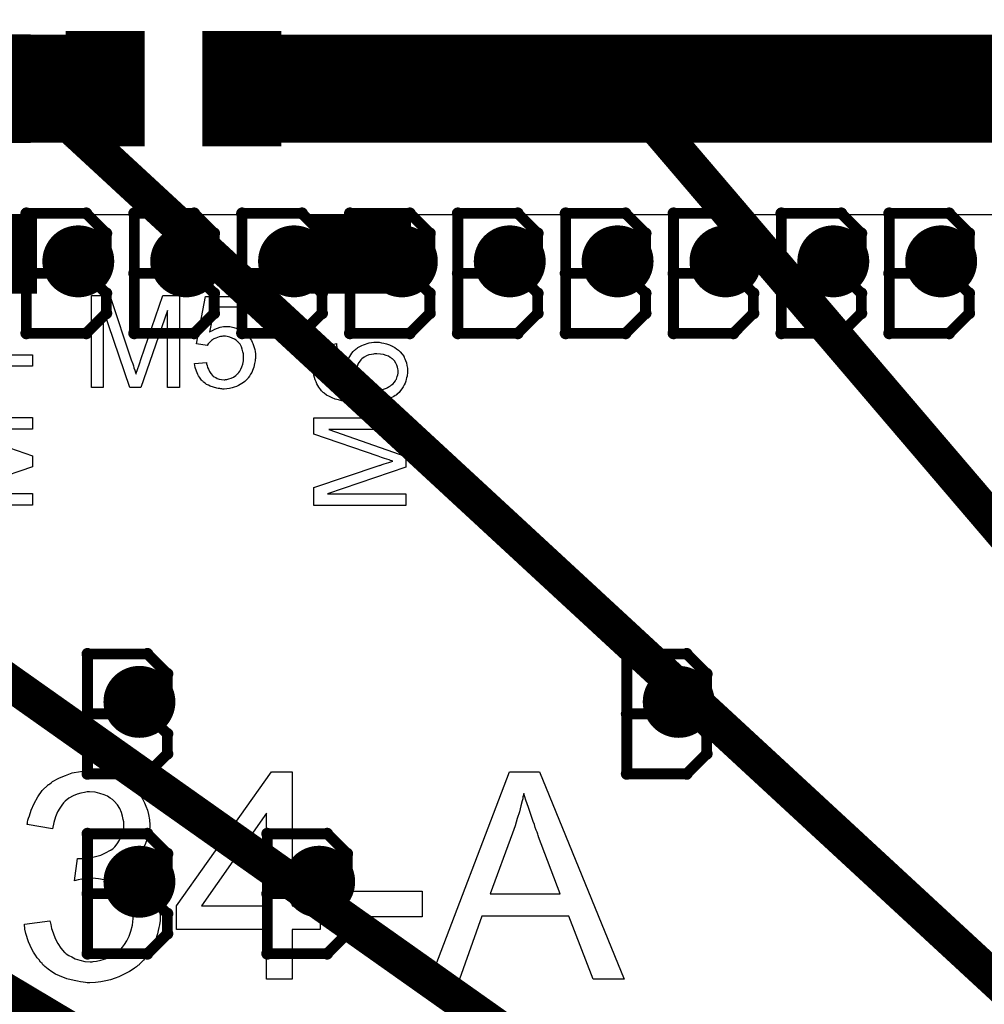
# Model space of a CAD drawing. Extents: x -1.5 to 9, y -3 to 5.
# Tile 77 of 256: x 0.717 to 0.985, y 0.966 to 1.24. Entities that reach past the tile are written whole.
import ezdxf

# ---------------------------------------------------------------- set-up
doc = ezdxf.new("R2010")
doc.units = 0
doc.layers.get('0').update_dxf_attribs({"linetype": 'CONTINUOUS'})
for name, color, linetype in [('qfn16-30-34-a_copper_signal_1', 1, 'CONTINUOUS'), ('qfn16-30-34-a_copper_signal_2', 1, 'CONTINUOUS'), ('qfn16-30-34-a_copper_signal_bot', 5, 'CONTINUOUS'), ('qfn16-30-34-a_copper_signal_top', 1, 'CONTINUOUS'), ('qfn16-30-34-a_drawing_1', 1, 'CONTINUOUS'), ('qfn16-30-34-a_drillmap_1', 1, 'CONTINUOUS'), ('qfn16-30-34-a_legend_top', 2, 'CONTINUOUS'), ('qfn16-30-34-a_mechanical_19', 1, 'CONTINUOUS'), ('qfn16-30-34-a_pth_drill', 1, 'CONTINUOUS'), ('qfn16-30-34-a_soldermask_bot', 1, 'CONTINUOUS'), ('qfn16-30-34-a_soldermask_top', 1, 'CONTINUOUS')]:
    doc.layers.add(name, color=color, linetype=linetype)

# ---------------------------------------------------------------- blocks, each defined once
blk = doc.blocks.new('D13')
at = {"const_width": 0.03}
blk.add_lwpolyline([(-0.1025, 0), (0.1025, 0)], dxfattribs=at)
blk = doc.blocks.new('D14')
at = {"const_width": 0.1}
blk.add_lwpolyline([(-0.1025, 0), (0.1025, 0)], dxfattribs=at)
blk = doc.blocks.new('D15')
at = {"const_width": 0.02}
blk.add_lwpolyline([(-0.013, 0), (0.013, 0)], dxfattribs=at)
blk = doc.blocks.new('D16')
at = {"const_width": 0.03}
blk.add_lwpolyline([(-0.01, 0), (0.01, 0)], dxfattribs=at)
blk = doc.blocks.new('D23')
at = {"const_width": 0.015}
blk.add_lwpolyline([(-0.0075, 0, 1), (0.0075, 0, 1)], format="xyb", close=True, dxfattribs=at)
blk = doc.blocks.new('D27')
at = {"const_width": 0.104}
blk.add_lwpolyline([(-0.1025, 0), (0.1025, 0)], dxfattribs=at)
blk = doc.blocks.new('D29')
at = {"const_width": 0.01}
blk.add_lwpolyline([(-0.005, 0, 1), (0.005, 0, 1)], format="xyb", close=True, dxfattribs=at)
blk = doc.blocks.new('D34')
at = {"const_width": 0.28}
blk.add_lwpolyline([(-0.055, 0), (0.055, 0)], dxfattribs=at)
blk = doc.blocks.new('D36')
at = {"const_width": 0.11811}
blk.add_lwpolyline([(-0.059055, 0), (0.059055, 0)], dxfattribs=at)
blk = doc.blocks.new('D37')
at = {"const_width": 0.282}
blk.add_lwpolyline([(-0.056, 0), (0.056, 0)], dxfattribs=at)
blk = doc.blocks.new('D41')
at = {"const_width": 0.106}
blk.add_lwpolyline([(-0.1035, 0), (0.1035, 0)], dxfattribs=at)
blk = doc.blocks.new('D48')
at = {"const_width": 0.032}
blk.add_lwpolyline([(-0.1035, 0), (0.1035, 0)], dxfattribs=at)
blk = doc.blocks.new('D49')
at = {"const_width": 0.102}
blk.add_lwpolyline([(-0.1035, 0), (0.1035, 0)], dxfattribs=at)
blk = doc.blocks.new('D50')
at = {"const_width": 0.022}
blk.add_lwpolyline([(-0.014, 0), (0.014, 0)], dxfattribs=at)
blk = doc.blocks.new('D51')
at = {"const_width": 0.032}
blk.add_lwpolyline([(-0.011, 0), (0.011, 0)], dxfattribs=at)
blk = doc.blocks.new('D55')
at = {"const_width": 0.005}
blk.add_lwpolyline([(-0.0025, 0, 1), (0.0025, 0, 1)], format="xyb", close=True, dxfattribs=at)
blk = doc.blocks.new('D64')
at = {"const_width": 0.005}
blk.add_lwpolyline([(-0.0025, 0, 1), (0.0025, 0, 1)], format="xyb", close=True, dxfattribs=at)
blk = doc.blocks.new('D69')
at = {"const_width": 0.001667}
blk.add_lwpolyline([(-0.000833, 0, 1), (0.000833, 0, 1)], format="xyb", close=True, dxfattribs=at)
blk = doc.blocks.new('D44')
at = {"const_width": 0.0025}
blk.add_lwpolyline([(-0.00125, 0, 1), (0.00125, 0, 1)], format="xyb", close=True, dxfattribs=at)

msp = doc.modelspace()

# ---------------------------------------------------------------- linework, layer by layer
at = {"layer": 'qfn16-30-34-a_copper_signal_top', "color": 1}
for points in [[(0.719716, 1.205472), (0.694276, 1.205472), (0.664276, 1.216535), (0.656118, 1.216535), (0.656118, 1.224409), (0.664276, 1.224409), (0.694276, 1.235472), (0.719716, 1.235472), (0.719716, 1.205472)], [(0.694228, 1.185472), (0.719716, 1.185472), (0.719716, 1.185472), (0.7305, 1.185472), (0.730542, 1.185472), (0.788458, 1.185472), (0.7885, 1.185472), (1.15, 1.185472)]]:
    msp.add_lwpolyline(points, dxfattribs=at)
at = {"layer": 'qfn16-30-34-a_copper_signal_top', "color": 1, "const_width": 0.03}
for points in [[(0.7115, 1.220472), (0.7305, 1.220472)], [(0.7885, 1.220472), (1.1025, 1.220472)]]:
    msp.add_lwpolyline(points, dxfattribs=at)
at = {"layer": 'qfn16-30-34-a_drawing_1', "color": 1, "const_width": 0.003}
for points in [[(0.718559, 1.1858), (0.718559, 1.152478)], [(0.735221, 1.1858), (0.718559, 1.1858)], [(0.740774, 1.180246), (0.735221, 1.1858)], [(0.748559, 1.1858), (0.748559, 1.152478)], [(0.765221, 1.1858), (0.748559, 1.1858)], [(0.770774, 1.180246), (0.765221, 1.1858)], [(0.778559, 1.1858), (0.778559, 1.152478)], [(0.795221, 1.1858), (0.778559, 1.1858)], [(0.800774, 1.180246), (0.795221, 1.1858)], [(0.808559, 1.1858), (0.808559, 1.152478)], [(0.825221, 1.1858), (0.808559, 1.1858)], [(0.830774, 1.180246), (0.825221, 1.1858)], [(0.838559, 1.1858), (0.838559, 1.152478)], [(0.855221, 1.1858), (0.838559, 1.1858)], [(0.860774, 1.180246), (0.855221, 1.1858)], [(0.868559, 1.1858), (0.868559, 1.152478)], [(0.885221, 1.1858), (0.868559, 1.1858)], [(0.890774, 1.180246), (0.885221, 1.1858)], [(0.898559, 1.1858), (0.898559, 1.152478)], [(0.915221, 1.1858), (0.898559, 1.1858)], [(0.920774, 1.180246), (0.915221, 1.1858)], [(0.928559, 1.1858), (0.928559, 1.152478)], [(0.945221, 1.1858), (0.928559, 1.1858)], [(0.950774, 1.180246), (0.945221, 1.1858)], [(0.958559, 1.1858), (0.958559, 1.152478)], [(0.975221, 1.1858), (0.958559, 1.1858)], [(0.980774, 1.180246), (0.975221, 1.1858)], [(0.740774, 1.174693), (0.740774, 1.180246)], [(0.770774, 1.174693), (0.770774, 1.180246)], [(0.800774, 1.174693), (0.800774, 1.180246)], [(0.830774, 1.174693), (0.830774, 1.180246)], [(0.860774, 1.174693), (0.860774, 1.180246)], [(0.890774, 1.174693), (0.890774, 1.180246)], [(0.920774, 1.174693), (0.920774, 1.180246)], [(0.950774, 1.174693), (0.950774, 1.180246)], [(0.980774, 1.174693), (0.980774, 1.180246)], [(0.735221, 1.169139), (0.740774, 1.174693)], [(0.765221, 1.169139), (0.770774, 1.174693)], [(0.795221, 1.169139), (0.800774, 1.174693)], [(0.825221, 1.169139), (0.830774, 1.174693)], [(0.855221, 1.169139), (0.860774, 1.174693)], [(0.885221, 1.169139), (0.890774, 1.174693)], [(0.915221, 1.169139), (0.920774, 1.174693)], [(0.945221, 1.169139), (0.950774, 1.174693)], [(0.975221, 1.169139), (0.980774, 1.174693)], [(0.735221, 1.169139), (0.718559, 1.169139)], [(0.718559, 1.169139), (0.735221, 1.169139)], [(0.740774, 1.163585), (0.735221, 1.169139)], [(0.765221, 1.169139), (0.748559, 1.169139)], [(0.748559, 1.169139), (0.765221, 1.169139)], [(0.770774, 1.163585), (0.765221, 1.169139)], [(0.795221, 1.169139), (0.778559, 1.169139)], [(0.778559, 1.169139), (0.795221, 1.169139)], [(0.800774, 1.163585), (0.795221, 1.169139)], [(0.825221, 1.169139), (0.808559, 1.169139)], [(0.808559, 1.169139), (0.825221, 1.169139)], [(0.830774, 1.163585), (0.825221, 1.169139)], [(0.855221, 1.169139), (0.838559, 1.169139)], [(0.838559, 1.169139), (0.855221, 1.169139)], [(0.860774, 1.163585), (0.855221, 1.169139)], [(0.885221, 1.169139), (0.868559, 1.169139)], [(0.868559, 1.169139), (0.885221, 1.169139)], [(0.890774, 1.163585), (0.885221, 1.169139)], [(0.915221, 1.169139), (0.898559, 1.169139)], [(0.898559, 1.169139), (0.915221, 1.169139)], [(0.920774, 1.163585), (0.915221, 1.169139)], [(0.945221, 1.169139), (0.928559, 1.169139)], [(0.928559, 1.169139), (0.945221, 1.169139)], [(0.950774, 1.163585), (0.945221, 1.169139)], [(0.975221, 1.169139), (0.958559, 1.169139)], [(0.958559, 1.169139), (0.975221, 1.169139)], [(0.980774, 1.163585), (0.975221, 1.169139)], [(0.740774, 1.158031), (0.740774, 1.163585)], [(0.770774, 1.158031), (0.770774, 1.163585)], [(0.800774, 1.158031), (0.800774, 1.163585)], [(0.830774, 1.158031), (0.830774, 1.163585)], [(0.860774, 1.158031), (0.860774, 1.163585)], [(0.890774, 1.158031), (0.890774, 1.163585)], [(0.920774, 1.158031), (0.920774, 1.163585)], [(0.950774, 1.158031), (0.950774, 1.163585)], [(0.980774, 1.158031), (0.980774, 1.163585)], [(0.735221, 1.152478), (0.740774, 1.158031)], [(0.765221, 1.152478), (0.770774, 1.158031)], [(0.795221, 1.152478), (0.800774, 1.158031)], [(0.825221, 1.152478), (0.830774, 1.158031)], [(0.855221, 1.152478), (0.860774, 1.158031)], [(0.885221, 1.152478), (0.890774, 1.158031)], [(0.915221, 1.152478), (0.920774, 1.158031)], [(0.945221, 1.152478), (0.950774, 1.158031)], [(0.975221, 1.152478), (0.980774, 1.158031)], [(0.718559, 1.152478), (0.735221, 1.152478)], [(0.748559, 1.152478), (0.765221, 1.152478)], [(0.778559, 1.152478), (0.795221, 1.152478)], [(0.808559, 1.152478), (0.825221, 1.152478)], [(0.838559, 1.152478), (0.855221, 1.152478)], [(0.868559, 1.152478), (0.885221, 1.152478)], [(0.898559, 1.152478), (0.915221, 1.152478)], [(0.928559, 1.152478), (0.945221, 1.152478)], [(0.958559, 1.152478), (0.975221, 1.152478)], [(0.735559, 1.063328), (0.735559, 1.030006)], [(0.752221, 1.063328), (0.735559, 1.063328)], [(0.757774, 1.057774), (0.752221, 1.063328)], [(0.885559, 1.063328), (0.885559, 1.030006)], [(0.902221, 1.063328), (0.885559, 1.063328)], [(0.907774, 1.057774), (0.902221, 1.063328)], [(0.757774, 1.052221), (0.757774, 1.057774)], [(0.907774, 1.052221), (0.907774, 1.057774)], [(0.752221, 1.046667), (0.757774, 1.052221)], [(0.902221, 1.046667), (0.907774, 1.052221)], [(0.752221, 1.046667), (0.735559, 1.046667)], [(0.735559, 1.046667), (0.752221, 1.046667)], [(0.757774, 1.041113), (0.752221, 1.046667)], [(0.902221, 1.046667), (0.885559, 1.046667)], [(0.885559, 1.046667), (0.902221, 1.046667)], [(0.907774, 1.041113), (0.902221, 1.046667)], [(0.757774, 1.035559), (0.757774, 1.041113)], [(0.907774, 1.035559), (0.907774, 1.041113)], [(0.752221, 1.030006), (0.757774, 1.035559)], [(0.902221, 1.030006), (0.907774, 1.035559)], [(0.735559, 1.030006), (0.752221, 1.030006)], [(0.885559, 1.030006), (0.902221, 1.030006)], [(0.735559, 1.013328), (0.735559, 0.980006)], [(0.752221, 1.013328), (0.735559, 1.013328)], [(0.757774, 1.007774), (0.752221, 1.013328)], [(0.785559, 1.013328), (0.785559, 0.980006)], [(0.802221, 1.013328), (0.785559, 1.013328)], [(0.807774, 1.007774), (0.802221, 1.013328)], [(0.757774, 1.002221), (0.757774, 1.007774)], [(0.807774, 1.002221), (0.807774, 1.007774)], [(0.752221, 0.996667), (0.757774, 1.002221)], [(0.802221, 0.996667), (0.807774, 1.002221)], [(0.752221, 0.996667), (0.735559, 0.996667)], [(0.735559, 0.996667), (0.752221, 0.996667)], [(0.757774, 0.991113), (0.752221, 0.996667)], [(0.802221, 0.996667), (0.785559, 0.996667)], [(0.785559, 0.996667), (0.802221, 0.996667)], [(0.807774, 0.991113), (0.802221, 0.996667)], [(0.757774, 0.985559), (0.757774, 0.991113)], [(0.807774, 0.985559), (0.807774, 0.991113)], [(0.752221, 0.980006), (0.757774, 0.985559)], [(0.802221, 0.980006), (0.807774, 0.985559)], [(0.735559, 0.980006), (0.752221, 0.980006)], [(0.785559, 0.980006), (0.802221, 0.980006)]]:
    msp.add_lwpolyline(points, dxfattribs=at)
at = {"layer": 'qfn16-30-34-a_drillmap_1', "color": 1, "const_width": 0.005}
for points in [[(0.733, 1.167472), (0.733, 1.177472)], [(0.763, 1.167472), (0.763, 1.177472)], [(0.793, 1.167472), (0.793, 1.177472)], [(0.823, 1.167472), (0.823, 1.177472)], [(0.853, 1.167472), (0.853, 1.177472)], [(0.883, 1.167472), (0.883, 1.177472)], [(0.913, 1.167472), (0.913, 1.177472)], [(0.943, 1.167472), (0.943, 1.177472)], [(0.973, 1.167472), (0.973, 1.177472)], [(0.728, 1.172472), (0.738, 1.172472)], [(0.758, 1.172472), (0.768, 1.172472)], [(0.788, 1.172472), (0.798, 1.172472)], [(0.818, 1.172472), (0.828, 1.172472)], [(0.848, 1.172472), (0.858, 1.172472)], [(0.878, 1.172472), (0.888, 1.172472)], [(0.908, 1.172472), (0.918, 1.172472)], [(0.938, 1.172472), (0.948, 1.172472)], [(0.968, 1.172472), (0.978, 1.172472)], [(0.75, 1.045), (0.75, 1.055)], [(0.9, 1.045), (0.9, 1.055)], [(0.745, 1.05), (0.755, 1.05)], [(0.895, 1.05), (0.905, 1.05)], [(0.75, 0.995), (0.75, 1.005)], [(0.8, 0.995), (0.8, 1.005)], [(0.745, 1), (0.755, 1)], [(0.795, 1), (0.805, 1)]]:
    msp.add_lwpolyline(points, dxfattribs=at)
at = {"layer": 'qfn16-30-34-a_legend_top', "color": 2}
for points in [[(0.76111, 1.13742), (0.757854, 1.13742), (0.757854, 1.158843), (0.75038, 1.13742), (0.747346, 1.13742), (0.739946, 1.159213), (0.739946, 1.13742), (0.736689, 1.13742), (0.736689, 1.163024), (0.741759, 1.163024), (0.747827, 1.144857), (0.747827, 1.14482), (0.747864, 1.144746), (0.7479, 1.144635), (0.747975, 1.14445), (0.748122, 1.144006), (0.748308, 1.143451), (0.748492, 1.142822), (0.748715, 1.142193), (0.748899, 1.141601), (0.749048, 1.141083), (0.749085, 1.141157), (0.749121, 1.141342), (0.749232, 1.141675), (0.74938, 1.142119), (0.749566, 1.142711), (0.749824, 1.143414), (0.750083, 1.144228), (0.750417, 1.14519), (0.756558, 1.163024), (0.76111, 1.163024), (0.76111, 1.13742)], [(0.78109, 1.159694), (0.770841, 1.159694), (0.769471, 1.152775), (0.769509, 1.152812), (0.769582, 1.152849), (0.769693, 1.152923), (0.769879, 1.153034), (0.770101, 1.153145), (0.77036, 1.153293), (0.770952, 1.153589), (0.771692, 1.153885), (0.772505, 1.154144), (0.773394, 1.154329), (0.773837, 1.154403), (0.774652, 1.154403), (0.774874, 1.154366), (0.775169, 1.154329), (0.775503, 1.154292), (0.775872, 1.154218), (0.776279, 1.154107), (0.777168, 1.153848), (0.777649, 1.153663), (0.77813, 1.153404), (0.778611, 1.153145), (0.779091, 1.152849), (0.779535, 1.152479), (0.77998, 1.152072), (0.780016, 1.152035), (0.780091, 1.151961), (0.780202, 1.15185), (0.78035, 1.151665), (0.780534, 1.151406), (0.78072, 1.151147), (0.780942, 1.150814), (0.781163, 1.150444), (0.781348, 1.150037), (0.781571, 1.149593), (0.781755, 1.149075), (0.781941, 1.148557), (0.782088, 1.148002), (0.782199, 1.147373), (0.782274, 1.146744), (0.782311, 1.146078), (0.782311, 1.146041), (0.782311, 1.14593), (0.782311, 1.145745), (0.782274, 1.145486), (0.782236, 1.14519), (0.782199, 1.144857), (0.782125, 1.14445), (0.782052, 1.144043), (0.78183, 1.143081), (0.78146, 1.142082), (0.781237, 1.141564), (0.780942, 1.141083), (0.780645, 1.140565), (0.780275, 1.140084), (0.780239, 1.140047), (0.780164, 1.139936), (0.780016, 1.139788), (0.779832, 1.139603), (0.779572, 1.139381), (0.779277, 1.139085), (0.778907, 1.138826), (0.7785, 1.13853), (0.778056, 1.138234), (0.777538, 1.137975), (0.776982, 1.137716), (0.77639, 1.137457), (0.775761, 1.137272), (0.775058, 1.137124), (0.774318, 1.137013), (0.773542, 1.136976), (0.773208, 1.136976), (0.772949, 1.137013), (0.772654, 1.13705), (0.772321, 1.137087), (0.771913, 1.137124), (0.771506, 1.137235), (0.770582, 1.137457), (0.769657, 1.13779), (0.769176, 1.138012), (0.768694, 1.138271), (0.76825, 1.138567), (0.767807, 1.1389), (0.767769, 1.138937), (0.767696, 1.138974), (0.767621, 1.139122), (0.767473, 1.13927), (0.767288, 1.139455), (0.767104, 1.139677), (0.766881, 1.139973), (0.766697, 1.140306), (0.766475, 1.140639), (0.766253, 1.141046), (0.765846, 1.141934), (0.765513, 1.14297), (0.765402, 1.143525), (0.765327, 1.144117), (0.76862, 1.144376), (0.76862, 1.144339), (0.76862, 1.144265), (0.768658, 1.144154), (0.768694, 1.143969), (0.768806, 1.143562), (0.768953, 1.143007), (0.769176, 1.142452), (0.769471, 1.141823), (0.769841, 1.141268), (0.770285, 1.14075), (0.77036, 1.140713), (0.770508, 1.140565), (0.770803, 1.14038), (0.771211, 1.140158), (0.771654, 1.139936), (0.77221, 1.139751), (0.772838, 1.139603), (0.773542, 1.139566), (0.773764, 1.139566), (0.773912, 1.139603), (0.774356, 1.13964), (0.774874, 1.139788), (0.775503, 1.139973), (0.776131, 1.140269), (0.776798, 1.140713), (0.777093, 1.140972), (0.777389, 1.141268), (0.777427, 1.141305), (0.777463, 1.141342), (0.777538, 1.141453), (0.777649, 1.141564), (0.777908, 1.141971), (0.778203, 1.142489), (0.778462, 1.143118), (0.778721, 1.143895), (0.778907, 1.14482), (0.778981, 1.145301), (0.778981, 1.145819), (0.778981, 1.145856), (0.778981, 1.14593), (0.778981, 1.146078), (0.778943, 1.146263), (0.778943, 1.146485), (0.778907, 1.146744), (0.778795, 1.147336), (0.778611, 1.148039), (0.778351, 1.148742), (0.777981, 1.149408), (0.777463, 1.150037), (0.777463, 1.150074), (0.777389, 1.150111), (0.777205, 1.150296), (0.776871, 1.150555), (0.776428, 1.150851), (0.775836, 1.15111), (0.775169, 1.151369), (0.774393, 1.151554), (0.773948, 1.151628), (0.773245, 1.151628), (0.772949, 1.151591), (0.77258, 1.151554), (0.772135, 1.151443), (0.771692, 1.151332), (0.771211, 1.151147), (0.77073, 1.150925), (0.770692, 1.150888), (0.770544, 1.150814), (0.770322, 1.150629), (0.770027, 1.150444), (0.769731, 1.150185), (0.769434, 1.149852), (0.769101, 1.149519), (0.768842, 1.149112), (0.765883, 1.149519), (0.768361, 1.162691), (0.78109, 1.162691), (0.78109, 1.159694)], [(0.71416, 1.146522), (0.720302, 1.146522), (0.720302, 1.143377), (0.71416, 1.143377), (0.71416, 1.13224), (0.711274, 1.13224), (0.694698, 1.143969), (0.694698, 1.146522), (0.711274, 1.146522), (0.711274, 1.15), (0.71416, 1.15), (0.71416, 1.146522)], [(0.816476, 1.149963), (0.816698, 1.149963), (0.81729, 1.149852), (0.817993, 1.149741), (0.818733, 1.149556), (0.819547, 1.149297), (0.820324, 1.148927), (0.820361, 1.148927), (0.820398, 1.14889), (0.820509, 1.148816), (0.820657, 1.148742), (0.821027, 1.14852), (0.821508, 1.148187), (0.822026, 1.14778), (0.822544, 1.147299), (0.823062, 1.146707), (0.823506, 1.146078), (0.823506, 1.146041), (0.823543, 1.146004), (0.823617, 1.145893), (0.823654, 1.145745), (0.823839, 1.145375), (0.824024, 1.144894), (0.824246, 1.144265), (0.824394, 1.143562), (0.824542, 1.142785), (0.824579, 1.141934), (0.824579, 1.141749), (0.824542, 1.141564), (0.824542, 1.141268), (0.824505, 1.140935), (0.824431, 1.140565), (0.82432, 1.140121), (0.824209, 1.139677), (0.824061, 1.139159), (0.823876, 1.138641), (0.823654, 1.138123), (0.823358, 1.137568), (0.823025, 1.13705), (0.822655, 1.136532), (0.822211, 1.136014), (0.821693, 1.135533), (0.821656, 1.135496), (0.821545, 1.135422), (0.821397, 1.135311), (0.821138, 1.135163), (0.820805, 1.134941), (0.820435, 1.134756), (0.819954, 1.134534), (0.819436, 1.134312), (0.818807, 1.134053), (0.818104, 1.133831), (0.817327, 1.133646), (0.816476, 1.133461), (0.815514, 1.133276), (0.814478, 1.133165), (0.813368, 1.133091), (0.812184, 1.133054), (0.812147, 1.133054), (0.81211, 1.133054), (0.811999, 1.133054), (0.811851, 1.133054), (0.811481, 1.133091), (0.810963, 1.133091), (0.810371, 1.133128), (0.809668, 1.133202), (0.808891, 1.133276), (0.80804, 1.133387), (0.807189, 1.133535), (0.806264, 1.13372), (0.805376, 1.133942), (0.804488, 1.134201), (0.803637, 1.134534), (0.802823, 1.134904), (0.802046, 1.135311), (0.80138, 1.135792), (0.801343, 1.135829), (0.801269, 1.135903), (0.801121, 1.136051), (0.800899, 1.136236), (0.800677, 1.136458), (0.800455, 1.136754), (0.800159, 1.137124), (0.7999, 1.137494), (0.799641, 1.137938), (0.799345, 1.138419), (0.799123, 1.138974), (0.798864, 1.139529), (0.798679, 1.140158), (0.798531, 1.140824), (0.798457, 1.141527), (0.79842, 1.142267), (0.79842, 1.142563), (0.798457, 1.142785), (0.798457, 1.143044), (0.798494, 1.14334), (0.798642, 1.144043), (0.798827, 1.14482), (0.799123, 1.145634), (0.799567, 1.146448), (0.799826, 1.146855), (0.800122, 1.147225), (0.800159, 1.147262), (0.800196, 1.147299), (0.800307, 1.14741), (0.800418, 1.147521), (0.800603, 1.147706), (0.800825, 1.147854), (0.801343, 1.148261), (0.802009, 1.148668), (0.802823, 1.149038), (0.803748, 1.149371), (0.804784, 1.149593), (0.805043, 1.146448), (0.805006, 1.146448), (0.804969, 1.146411), (0.804747, 1.146374), (0.804414, 1.146263), (0.804007, 1.146115), (0.803563, 1.145967), (0.803119, 1.145745), (0.802712, 1.145486), (0.802379, 1.145227), (0.802305, 1.145153), (0.802157, 1.145005), (0.801935, 1.144746), (0.801676, 1.144376), (0.801454, 1.143895), (0.801232, 1.143377), (0.801084, 1.142748), (0.80101, 1.142082), (0.80101, 1.141823), (0.801047, 1.141527), (0.801121, 1.141194), (0.801232, 1.14075), (0.80138, 1.140306), (0.801565, 1.139862), (0.801861, 1.139418), (0.801898, 1.139344), (0.802046, 1.139159), (0.802305, 1.1389), (0.802675, 1.138567), (0.803119, 1.138197), (0.803637, 1.13779), (0.804303, 1.13742), (0.805043, 1.13705), (0.80508, 1.13705), (0.805154, 1.137013), (0.805265, 1.136976), (0.805413, 1.136902), (0.805635, 1.136865), (0.805894, 1.136791), (0.80619, 1.136717), (0.80656, 1.136643), (0.806967, 1.136532), (0.807411, 1.136458), (0.807892, 1.136384), (0.80841, 1.136347), (0.809002, 1.136273), (0.809594, 1.136236), (0.81026, 1.136199), (0.810926, 1.136199), (0.810889, 1.136236), (0.810667, 1.136384), (0.810371, 1.136643), (0.810001, 1.136976), (0.809557, 1.137346), (0.80915, 1.137827), (0.808743, 1.138345), (0.808373, 1.138937), (0.808373, 1.138974), (0.808336, 1.139011), (0.808225, 1.139233), (0.808114, 1.139566), (0.807929, 1.14001), (0.807781, 1.140528), (0.80767, 1.14112), (0.807559, 1.141749), (0.807522, 1.142415), (0.807522, 1.142711), (0.807559, 1.142933), (0.807596, 1.143229), (0.807633, 1.143525), (0.807707, 1.143895), (0.807818, 1.144265), (0.808077, 1.145116), (0.808262, 1.14556), (0.808521, 1.146004), (0.80878, 1.146448), (0.809076, 1.146929), (0.809446, 1.147373), (0.809853, 1.14778), (0.80989, 1.147817), (0.809964, 1.147891), (0.810075, 1.148002), (0.81026, 1.148113), (0.810519, 1.148298), (0.810778, 1.148483), (0.811111, 1.148668), (0.811481, 1.14889), (0.811888, 1.149112), (0.812332, 1.149297), (0.81285, 1.149482), (0.813368, 1.149667), (0.813923, 1.149778), (0.814552, 1.149889), (0.815181, 1.149963), (0.815847, 1.15), (0.815884, 1.15), (0.815958, 1.15), (0.816069, 1.15), (0.816254, 1.15), (0.816476, 1.149963)], [(0.816032, 1.146781), (0.815995, 1.146781), (0.815921, 1.146781), (0.815773, 1.146781), (0.815588, 1.146744), (0.815366, 1.146744), (0.815107, 1.146707), (0.814515, 1.146596), (0.813849, 1.146448), (0.813146, 1.146189), (0.81248, 1.145819), (0.811851, 1.145338), (0.811777, 1.145264), (0.811592, 1.145079), (0.81137, 1.144783), (0.811074, 1.144376), (0.810778, 1.143858), (0.810556, 1.143266), (0.810371, 1.142563), (0.810297, 1.141786), (0.810297, 1.141564), (0.810334, 1.141416), (0.810371, 1.141046), (0.810482, 1.140528), (0.810667, 1.139973), (0.810963, 1.139344), (0.811333, 1.138752), (0.811851, 1.13816), (0.811925, 1.138086), (0.81211, 1.137938), (0.812443, 1.137679), (0.812924, 1.13742), (0.813479, 1.137161), (0.814182, 1.136902), (0.814959, 1.136754), (0.815847, 1.13668), (0.815921, 1.13668), (0.816106, 1.13668), (0.816439, 1.136717), (0.816846, 1.136754), (0.817327, 1.136828), (0.817845, 1.136976), (0.8184, 1.137124), (0.818955, 1.137346), (0.819029, 1.137383), (0.819214, 1.137494), (0.819473, 1.137642), (0.819806, 1.137864), (0.820139, 1.138123), (0.820546, 1.138456), (0.820879, 1.138826), (0.821212, 1.13927), (0.821249, 1.139344), (0.821323, 1.139492), (0.821471, 1.139751), (0.821582, 1.140084), (0.82173, 1.140454), (0.821878, 1.140898), (0.821952, 1.141379), (0.821989, 1.141897), (0.821989, 1.142082), (0.821952, 1.14223), (0.821915, 1.1426), (0.821804, 1.143081), (0.821582, 1.143599), (0.821323, 1.144191), (0.820916, 1.144783), (0.820694, 1.145079), (0.820398, 1.145338), (0.820361, 1.145338), (0.820324, 1.145412), (0.820102, 1.14556), (0.819732, 1.145782), (0.819251, 1.146078), (0.818622, 1.146337), (0.817882, 1.146559), (0.817031, 1.146707), (0.816032, 1.146781)], [(0.694698, 1.129095), (0.720302, 1.129095), (0.720302, 1.125839)], [(0.824135, 1.125728), (0.802712, 1.125728), (0.824135, 1.118254), (0.824135, 1.11522), (0.802342, 1.10782), (0.824135, 1.10782), (0.824135, 1.104564), (0.798531, 1.104564), (0.798531, 1.109633), (0.816698, 1.115701), (0.816735, 1.115701), (0.816809, 1.115738), (0.81692, 1.115775), (0.817105, 1.115849), (0.817549, 1.115997), (0.818104, 1.116182), (0.818733, 1.116367), (0.819362, 1.116589), (0.819954, 1.116774), (0.820472, 1.116922), (0.820398, 1.116959), (0.820213, 1.116996), (0.81988, 1.117107), (0.819436, 1.117255), (0.818844, 1.11744), (0.818141, 1.117699), (0.817327, 1.117958), (0.816365, 1.118291), (0.798531, 1.124433), (0.798531, 1.128984), (0.824135, 1.128984), (0.824135, 1.125728)], [(0.720302, 1.125839), (0.698879, 1.125839), (0.720302, 1.118365), (0.720302, 1.115331), (0.698509, 1.107931), (0.720302, 1.107931), (0.720302, 1.104675), (0.694698, 1.104675)], [(0.737737, 1.030738), (0.738819, 1.030571), (0.740152, 1.030321), (0.741652, 1.029905), (0.743151, 1.029405), (0.74465, 1.028738), (0.744734, 1.028738), (0.744817, 1.028655), (0.745317, 1.028405), (0.746067, 1.027906), (0.7469, 1.027322), (0.747899, 1.026489), (0.748899, 1.025573), (0.749898, 1.02449), (0.750731, 1.023241), (0.750815, 1.023074), (0.751065, 1.022658), (0.751398, 1.021908), (0.751814, 1.020992), (0.752231, 1.019909), (0.752564, 1.018659), (0.752814, 1.017243), (0.752897, 1.015827), (0.752897, 1.01566), (0.752897, 1.015161), (0.752814, 1.014494), (0.752647, 1.013578), (0.752397, 1.012495), (0.751981, 1.011329), (0.751481, 1.010163), (0.750815, 1.008996), (0.750731, 1.00883), (0.750481, 1.008497), (0.749982, 1.007913), (0.749315, 1.007247), (0.748482, 1.006497), (0.747483, 1.005664), (0.746317, 1.004915), (0.7449, 1.004165), (0.744984, 1.004165), (0.74515, 1.004082), (0.7454, 1.003998), (0.745733, 1.003915), (0.74665, 1.003582), (0.747816, 1.003082), (0.749149, 1.002416), (0.750481, 1.001583), (0.751731, 1.0005), (0.752897, 0.99925), (0.752981, 0.999084), (0.753314, 0.998584), (0.753813, 0.997751), (0.754313, 0.996668), (0.754813, 0.995335), (0.755313, 0.993753), (0.755646, 0.99192), (0.755729, 0.989921), (0.755729, 0.989837), (0.755729, 0.989587), (0.755729, 0.989171), (0.755646, 0.988671), (0.755563, 0.988005), (0.755396, 0.987255), (0.75523, 0.986422), (0.755063, 0.985506), (0.754397, 0.983507), (0.753897, 0.982424), (0.753397, 0.981424), (0.752731, 0.980341), (0.751981, 0.979258), (0.751148, 0.978175), (0.750148, 0.977176), (0.750065, 0.977092), (0.749898, 0.976926), (0.749565, 0.976676), (0.749149, 0.976343), (0.748649, 0.975926), (0.747982, 0.97551), (0.747233, 0.97501), (0.746317, 0.974593), (0.7454, 0.974094), (0.744317, 0.973594), (0.743234, 0.973177), (0.741985, 0.972761), (0.740652, 0.972428), (0.739236, 0.972178), (0.73782, 0.972011), (0.736237, 0.971928), (0.735487, 0.971928), (0.734988, 0.972011), (0.734321, 0.972095), (0.733572, 0.972178), (0.732739, 0.972344), (0.731822, 0.972511), (0.729823, 0.973011), (0.727741, 0.973844), (0.726658, 0.974344), (0.725658, 0.974927), (0.724659, 0.975676), (0.723659, 0.976426), (0.723576, 0.976509), (0.723409, 0.976676), (0.723159, 0.976926), (0.722909, 0.977259), (0.722493, 0.977676), (0.722076, 0.978259), (0.721576, 0.978842), (0.721077, 0.979591), (0.720577, 0.980424), (0.720077, 0.981258), (0.719161, 0.983257), (0.718411, 0.985589), (0.718161, 0.986839), (0.717995, 0.988171), (0.725075, 0.989088), (0.725075, 0.989004), (0.725158, 0.988838), (0.725242, 0.988505), (0.725325, 0.988088), (0.725408, 0.987588), (0.725575, 0.987005), (0.725991, 0.985756), (0.726574, 0.984256), (0.727324, 0.98284), (0.728157, 0.981507), (0.729157, 0.980341), (0.729323, 0.980258), (0.729657, 0.979925), (0.730323, 0.979508), (0.731156, 0.979092), (0.732155, 0.978592), (0.733405, 0.978175), (0.734821, 0.977842), (0.736321, 0.977759), (0.73682, 0.977759), (0.737154, 0.977842), (0.73807, 0.977926), (0.739236, 0.978175), (0.740569, 0.978592), (0.741985, 0.979175), (0.743401, 0.980008), (0.744734, 0.981174), (0.7449, 0.981341), (0.745317, 0.981841), (0.745817, 0.98259), (0.746483, 0.98359), (0.747149, 0.984839), (0.747649, 0.986255), (0.748066, 0.987922), (0.748232, 0.989754), (0.748232, 0.989837), (0.748232, 0.990004), (0.748232, 0.990254), (0.748149, 0.990587), (0.748066, 0.991503), (0.747816, 0.992586), (0.747483, 0.993919), (0.7469, 0.995252), (0.746067, 0.996585), (0.744984, 0.997834), (0.744817, 0.998001), (0.744401, 0.998334), (0.743734, 0.998834), (0.742818, 0.999417), (0.741652, 1), (0.740236, 1.0005), (0.738653, 1.000833), (0.736904, 1.001), (0.736154, 1.001), (0.735571, 1.000916), (0.734821, 1.000833), (0.733988, 1.000666), (0.732989, 1.0005), (0.731906, 1.00025), (0.732739, 1.006497), (0.733155, 1.006497), (0.733488, 1.006414), (0.734571, 1.006414), (0.735487, 1.006581), (0.73657, 1.006747), (0.73782, 1.006997), (0.739236, 1.007414), (0.740569, 1.007997), (0.741985, 1.008746), (0.742068, 1.008746), (0.742152, 1.00883), (0.742568, 1.009163), (0.743151, 1.009746), (0.743817, 1.010496), (0.744484, 1.011579), (0.745067, 1.012828), (0.745484, 1.014244), (0.74565, 1.015077), (0.74565, 1.015994), (0.74565, 1.016077), (0.74565, 1.01616), (0.74565, 1.01666), (0.745484, 1.017326), (0.745317, 1.018243), (0.744984, 1.019242), (0.744567, 1.020325), (0.743901, 1.021408), (0.742985, 1.022408), (0.742901, 1.022491), (0.742485, 1.022824), (0.741902, 1.023241), (0.741152, 1.02374), (0.740152, 1.024157), (0.738986, 1.024573), (0.737653, 1.024907), (0.736154, 1.02499), (0.735487, 1.02499), (0.734738, 1.024823), (0.733738, 1.024657), (0.732655, 1.024324), (0.731572, 1.023907), (0.730406, 1.023241), (0.729323, 1.022408), (0.72924, 1.022324), (0.728907, 1.021908), (0.728407, 1.021325), (0.727824, 1.020492), (0.727241, 1.019409), (0.726658, 1.018076), (0.726158, 1.016493), (0.725825, 1.014661), (0.718744, 1.01591), (0.718744, 1.015994), (0.718827, 1.016244), (0.718911, 1.016577), (0.718994, 1.017077), (0.719161, 1.01766), (0.719411, 1.018326), (0.71991, 1.019909), (0.720743, 1.021741), (0.721743, 1.023574), (0.722992, 1.025323), (0.724575, 1.026906), (0.724659, 1.026989), (0.724825, 1.027072), (0.725075, 1.027239), (0.725408, 1.027489), (0.725825, 1.027822), (0.726408, 1.028155), (0.726991, 1.028489), (0.727741, 1.028905), (0.729407, 1.029572), (0.731322, 1.030238), (0.733572, 1.030654), (0.734738, 1.030821), (0.73682, 1.030821), (0.737737, 1.030738)], [(0.792465, 0.993253), (0.800295, 0.993253), (0.800295, 0.986755), (0.792465, 0.986755), (0.792465, 0.972928), (0.785384, 0.972928), (0.785384, 0.986755), (0.760311, 0.986755), (0.760311, 0.993253), (0.786717, 1.030571), (0.792465, 1.030571), (0.792465, 0.993253)], [(0.884844, 0.972928), (0.876181, 0.972928), (0.869434, 0.99042), (0.845277, 0.99042), (0.839029, 0.972928), (0.830949, 0.972928), (0.852941, 1.030571), (0.86127, 1.030571), (0.884844, 0.972928)], [(0.856939, 1.024573), (0.856939, 1.02449), (0.856856, 1.024324), (0.856856, 1.02399), (0.856689, 1.023657), (0.856606, 1.023074), (0.856439, 1.022491), (0.856106, 1.021075), (0.855689, 1.019409), (0.855106, 1.017576), (0.854523, 1.015577), (0.853774, 1.013495), (0.847526, 0.996668), (0.867018, 0.996668), (0.861021, 1.012495), (0.861021, 1.012578), (0.860937, 1.012828), (0.860771, 1.013245), (0.860604, 1.013745), (0.860354, 1.014328), (0.860104, 1.015077), (0.859854, 1.01591), (0.859521, 1.016743), (0.858855, 1.018659), (0.858188, 1.020658), (0.857522, 1.022658), (0.856939, 1.024573)], [(0.785384, 1.019076), (0.767225, 0.993253), (0.785384, 0.993253), (0.785384, 1.019076)], [(0.828617, 0.990254), (0.806709, 0.990254), (0.806709, 0.997334), (0.828617, 0.997334), (0.828617, 0.990254)]]:
    msp.add_lwpolyline(points, dxfattribs=at)
at = {"layer": 'qfn16-30-34-a_mechanical_19', "color": 1, "const_width": 0.01}
for points in [[(0.292212, 1.220472), (1.5, 0.5)], [(0.480284, 1.220472), (1.5, 0.5)], [(0.719716, 1.220472), (1.5, 0.5)], [(0.884761, 1.220472), (1.5, 0.5)]]:
    msp.add_lwpolyline(points, dxfattribs=at)

# ---------------------------------------------------------------- block references
at = {"layer": 'qfn16-30-34-a_copper_signal_1'}
for name, p in [('D29', (0.733, 1.172472)), ('D29', (0.763, 1.172472)), ('D29', (0.793, 1.172472)), ('D29', (0.823, 1.172472)), ('D29', (0.853, 1.172472)), ('D29', (0.883, 1.172472)), ('D29', (0.913, 1.172472)), ('D29', (0.943, 1.172472)), ('D29', (0.973, 1.172472)), ('D27', (1.1025, 1.046472)), ('D29', (0.75, 1.05)), ('D29', (0.9, 1.05)), ('D29', (0.75, 1)), ('D29', (0.8, 1))]:
    msp.add_blockref(name, p, dxfattribs=at)
at = {"layer": 'qfn16-30-34-a_copper_signal_2'}
for name, p in [('D29', (0.733, 1.172472)), ('D29', (0.763, 1.172472)), ('D29', (0.793, 1.172472)), ('D29', (0.823, 1.172472)), ('D29', (0.853, 1.172472)), ('D29', (0.883, 1.172472)), ('D29', (0.913, 1.172472)), ('D29', (0.943, 1.172472)), ('D29', (0.973, 1.172472)), ('D27', (1.1025, 1.046472)), ('D29', (0.75, 1.05)), ('D29', (0.9, 1.05)), ('D29', (0.75, 1)), ('D29', (0.8, 1))]:
    msp.add_blockref(name, p, dxfattribs=at)
at = {"layer": 'qfn16-30-34-a_copper_signal_bot'}
for name, p in [('D34', (1.15, 1.220472)), ('D29', (0.733, 1.172472)), ('D29', (0.763, 1.172472)), ('D29', (0.793, 1.172472)), ('D29', (0.823, 1.172472)), ('D29', (0.853, 1.172472)), ('D29', (0.883, 1.172472)), ('D29', (0.913, 1.172472)), ('D29', (0.943, 1.172472)), ('D29', (0.973, 1.172472)), ('D27', (1.1025, 1.046472)), ('D29', (0.75, 1.05)), ('D29', (0.9, 1.05)), ('D29', (0.75, 1)), ('D29', (0.8, 1))]:
    msp.add_blockref(name, p, dxfattribs=at)
at = {"layer": 'qfn16-30-34-a_copper_signal_top'}
for name, p in [('D23', (0.7115, 1.220472)), ('D16', (0.7405, 1.220472)), ('D23', (0.7305, 1.220472)), ('D16', (0.7785, 1.220472)), ('D23', (0.7885, 1.220472)), ('D13', (1.1025, 1.220472)), ('D15', (0.7075, 1.216472)), ('D15', (0.8115, 1.216472)), ('D14', (1.1025, 1.135472)), ('D15', (0.7075, 1.174472)), ('D15', (0.8115, 1.174472)), ('D29', (0.733, 1.172472)), ('D29', (0.763, 1.172472)), ('D29', (0.793, 1.172472)), ('D29', (0.823, 1.172472)), ('D29', (0.853, 1.172472)), ('D29', (0.883, 1.172472)), ('D29', (0.913, 1.172472)), ('D29', (0.943, 1.172472)), ('D29', (0.973, 1.172472)), ('D27', (1.1025, 1.046472)), ('D29', (0.75, 1.05)), ('D29', (0.9, 1.05)), ('D29', (0.75, 1)), ('D29', (0.8, 1))]:
    msp.add_blockref(name, p, dxfattribs=at)
at = {"layer": 'qfn16-30-34-a_drawing_1'}
for p in [(0.718559, 1.1858), (0.718559, 1.1858), (0.735221, 1.1858), (0.748559, 1.1858), (0.748559, 1.1858), (0.765221, 1.1858), (0.778559, 1.1858), (0.778559, 1.1858), (0.795221, 1.1858), (0.808559, 1.1858), (0.808559, 1.1858), (0.825221, 1.1858), (0.838559, 1.1858), (0.838559, 1.1858), (0.855221, 1.1858), (0.868559, 1.1858), (0.868559, 1.1858), (0.885221, 1.1858), (0.898559, 1.1858), (0.898559, 1.1858), (0.915221, 1.1858), (0.928559, 1.1858), (0.928559, 1.1858), (0.945221, 1.1858), (0.958559, 1.1858), (0.958559, 1.1858), (0.975221, 1.1858), (0.740774, 1.180246), (0.770774, 1.180246), (0.800774, 1.180246), (0.830774, 1.180246), (0.860774, 1.180246), (0.890774, 1.180246), (0.920774, 1.180246), (0.950774, 1.180246), (0.980774, 1.180246), (0.740774, 1.174693), (0.770774, 1.174693), (0.800774, 1.174693), (0.830774, 1.174693), (0.860774, 1.174693), (0.890774, 1.174693), (0.920774, 1.174693), (0.950774, 1.174693), (0.980774, 1.174693), (0.718559, 1.169139), (0.735221, 1.169139), (0.735221, 1.169139), (0.748559, 1.169139), (0.765221, 1.169139), (0.765221, 1.169139), (0.778559, 1.169139), (0.795221, 1.169139), (0.795221, 1.169139), (0.808559, 1.169139), (0.825221, 1.169139), (0.825221, 1.169139), (0.838559, 1.169139), (0.855221, 1.169139), (0.855221, 1.169139), (0.868559, 1.169139), (0.885221, 1.169139), (0.885221, 1.169139), (0.898559, 1.169139), (0.915221, 1.169139), (0.915221, 1.169139), (0.928559, 1.169139), (0.945221, 1.169139), (0.945221, 1.169139), (0.958559, 1.169139), (0.975221, 1.169139), (0.975221, 1.169139), (0.740774, 1.163585), (0.770774, 1.163585), (0.800774, 1.163585), (0.830774, 1.163585), (0.860774, 1.163585), (0.890774, 1.163585), (0.920774, 1.163585), (0.950774, 1.163585), (0.980774, 1.163585), (0.740774, 1.158031), (0.770774, 1.158031), (0.800774, 1.158031), (0.830774, 1.158031), (0.860774, 1.158031), (0.890774, 1.158031), (0.920774, 1.158031), (0.950774, 1.158031), (0.980774, 1.158031), (0.718559, 1.152478), (0.735221, 1.152478), (0.748559, 1.152478), (0.765221, 1.152478), (0.778559, 1.152478), (0.795221, 1.152478), (0.808559, 1.152478), (0.825221, 1.152478), (0.838559, 1.152478), (0.855221, 1.152478), (0.868559, 1.152478), (0.885221, 1.152478), (0.898559, 1.152478), (0.915221, 1.152478), (0.928559, 1.152478), (0.945221, 1.152478), (0.958559, 1.152478), (0.975221, 1.152478), (0.735559, 1.063328), (0.735559, 1.063328), (0.752221, 1.063328), (0.885559, 1.063328), (0.885559, 1.063328), (0.902221, 1.063328), (0.757774, 1.057774), (0.907774, 1.057774), (0.757774, 1.052221), (0.907774, 1.052221), (0.735559, 1.046667), (0.752221, 1.046667), (0.752221, 1.046667), (0.885559, 1.046667), (0.902221, 1.046667), (0.902221, 1.046667), (0.757774, 1.041113), (0.907774, 1.041113), (0.757774, 1.035559), (0.907774, 1.035559), (0.735559, 1.030006), (0.752221, 1.030006), (0.885559, 1.030006), (0.902221, 1.030006), (0.735559, 1.013328), (0.735559, 1.013328), (0.752221, 1.013328), (0.785559, 1.013328), (0.785559, 1.013328), (0.802221, 1.013328), (0.757774, 1.007774), (0.807774, 1.007774), (0.757774, 1.002221), (0.807774, 1.002221), (0.735559, 0.996667), (0.752221, 0.996667), (0.752221, 0.996667), (0.785559, 0.996667), (0.802221, 0.996667), (0.802221, 0.996667), (0.757774, 0.991113), (0.807774, 0.991113), (0.757774, 0.985559), (0.807774, 0.985559), (0.735559, 0.980006), (0.752221, 0.980006), (0.785559, 0.980006), (0.802221, 0.980006)]:
    msp.add_blockref('D69', p, dxfattribs=at)
at = {"layer": 'qfn16-30-34-a_drillmap_1'}
for p in [(0.733, 1.177472), (0.763, 1.177472), (0.793, 1.177472), (0.823, 1.177472), (0.853, 1.177472), (0.883, 1.177472), (0.913, 1.177472), (0.943, 1.177472), (0.973, 1.177472), (0.728, 1.172472), (0.738, 1.172472), (0.758, 1.172472), (0.768, 1.172472), (0.788, 1.172472), (0.798, 1.172472), (0.818, 1.172472), (0.828, 1.172472), (0.848, 1.172472), (0.858, 1.172472), (0.878, 1.172472), (0.888, 1.172472), (0.908, 1.172472), (0.918, 1.172472), (0.938, 1.172472), (0.948, 1.172472), (0.968, 1.172472), (0.978, 1.172472), (0.733, 1.167472), (0.763, 1.167472), (0.793, 1.167472), (0.823, 1.167472), (0.853, 1.167472), (0.883, 1.167472), (0.913, 1.167472), (0.943, 1.167472), (0.973, 1.167472), (0.75, 1.055), (0.9, 1.055), (0.745, 1.05), (0.755, 1.05), (0.895, 1.05), (0.905, 1.05), (0.75, 1.045), (0.9, 1.045), (0.75, 1.005), (0.8, 1.005), (0.745, 1), (0.755, 1), (0.795, 1), (0.805, 1), (0.75, 0.995), (0.8, 0.995)]:
    msp.add_blockref('D44', p, dxfattribs=at)
at = {"layer": 'qfn16-30-34-a_mechanical_19'}
for p in [(0.719716, 1.220472), (0.884761, 1.220472)]:
    msp.add_blockref('D55', p, dxfattribs=at)
at = {"layer": 'qfn16-30-34-a_pth_drill'}
for p in [(0.733, 1.172472), (0.763, 1.172472), (0.793, 1.172472), (0.823, 1.172472), (0.853, 1.172472), (0.883, 1.172472), (0.913, 1.172472), (0.943, 1.172472), (0.973, 1.172472), (0.75, 1.05), (0.9, 1.05), (0.75, 1), (0.8, 1)]:
    msp.add_blockref('D64', p, dxfattribs=at)
at = {"layer": 'qfn16-30-34-a_soldermask_bot'}
for name, p in [('D37', (1.15, 1.220472)), ('D36', (0.6, 1.25)), ('D41', (1.1025, 1.046472))]:
    msp.add_blockref(name, p, dxfattribs=at)
at = {"layer": 'qfn16-30-34-a_soldermask_top'}
for name, p in [('D51', (0.7405, 1.220472)), ('D51', (0.7785, 1.220472)), ('D48', (1.1025, 1.220472)), ('D50', (0.7075, 1.216472)), ('D50', (0.8115, 1.216472)), ('D50', (0.7075, 1.174472)), ('D50', (0.8115, 1.174472)), ('D49', (1.1025, 1.135472)), ('D41', (1.1025, 1.046472))]:
    msp.add_blockref(name, p, dxfattribs=at)

doc.saveas('drawing.dxf')
